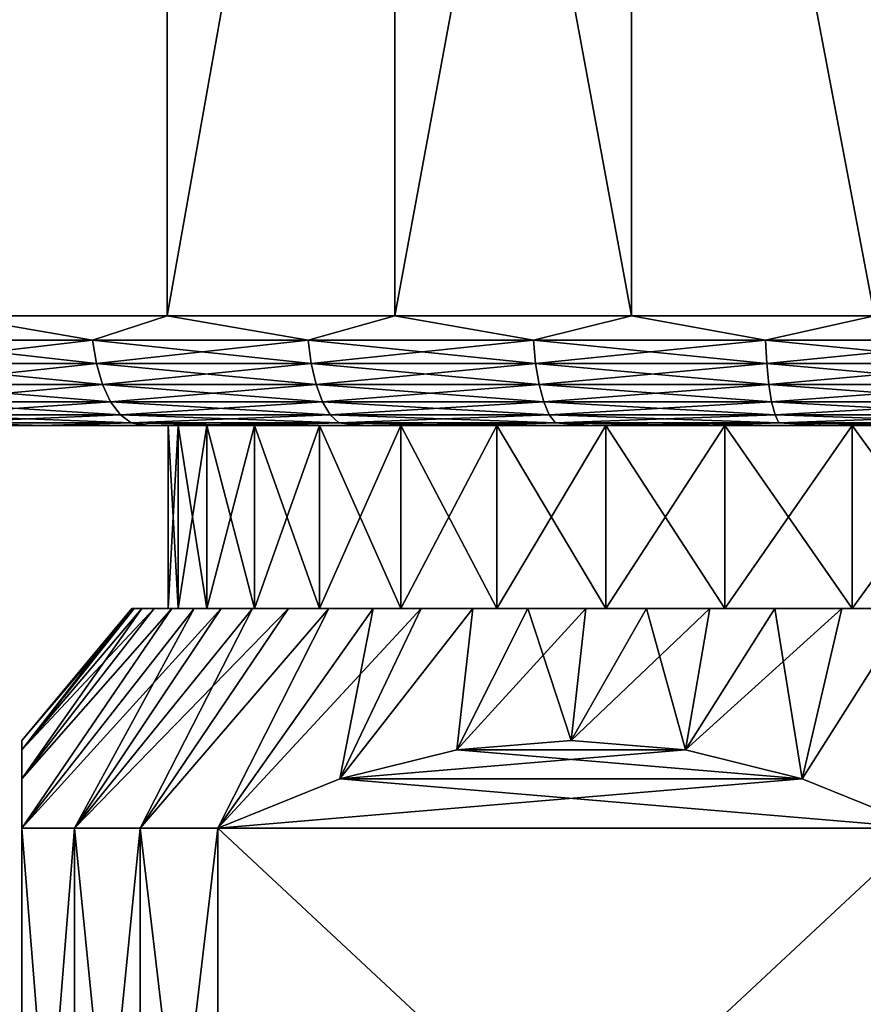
# Model space of a CAD drawing. Header units: metres. Extents: x -105 to 105, y -71 to 59.
# Tile 109 of 117: x 60 to 71, y 32 to 45. Entities that reach past the tile are written whole.
import ezdxf

# ---------------------------------------------------------------- set-up
doc = ezdxf.new("R2010")
doc.units = ezdxf.units.M
doc.layers.add('solid_WAMAS_150_SW0001', color=7, linetype='CONTINUOUS')

msp = doc.modelspace()

# ---------------------------------------------------------------- linework, layer by layer
at = {"layer": 'solid_WAMAS_150_SW0001'}
for points in [[(59.039047, 41.450001, -25.401731), (59.038868, 58.950001, -25.401617), (61.983227, 58.950001, -27.02894)], [(59.039032, 41.450001, 25.401724), (61.983238, 58.950001, 27.028944), (59.038883, 58.950001, 25.401627)], [(59.039032, 41.450001, 25.401724), (61.983482, 41.450001, 27.029064), (61.983238, 58.950001, 27.028944)], [(59.039047, 41.450001, -25.401731), (61.983227, 58.950001, -27.02894), (61.983498, 41.450001, -27.02907)], [(61.983498, 41.450001, -27.02907), (61.983227, 58.950001, -27.02894), (65.091522, 58.950001, -28.316463)], [(61.983482, 41.450001, 27.029064), (65.091522, 58.950001, 28.316463), (61.983238, 58.950001, 27.028944)], [(61.983482, 41.450001, 27.029064), (65.091621, 41.450001, 28.316498), (65.091522, 58.950001, 28.316463)], [(61.983498, 41.450001, -27.02907), (65.091522, 58.950001, -28.316463), (65.091637, 41.450001, -28.316504)], [(65.091637, 41.450001, -28.316504), (65.091522, 58.950001, -28.316463), (68.324646, 58.950001, -29.2479)], [(68.324364, 41.450001, 29.247835), (68.324631, 58.950001, 29.247896), (65.091522, 58.950001, 28.316463)], [(65.091621, 41.450001, 28.316498), (68.324364, 41.450001, 29.247835), (65.091522, 58.950001, 28.316463)], [(65.091637, 41.450001, -28.316504), (68.324646, 58.950001, -29.2479), (68.324379, 41.450001, -29.247839)], [(68.324364, 41.450001, 29.247835), (71.64106, 41.450001, 29.811365), (68.324631, 58.950001, 29.247896)], [(68.324379, 41.450001, -29.247839), (68.324646, 58.950001, -29.2479), (71.641075, 41.450001, -29.811367)], [(71.64106, 41.450001, 29.811365), (71.641266, 58.950001, 29.811388), (68.324631, 58.950001, 29.247896)], [(71.641075, 41.450001, -29.811367), (68.324646, 58.950001, -29.2479), (71.641281, 58.950001, -29.81139)], [(60.965363, 41.116219, -26.472134), (58.185493, 41.116219, -24.799541), (59.039047, 41.450001, -25.401731)], [(58.185493, 41.116219, 24.799541), (60.965363, 41.116219, 26.472134), (59.039032, 41.450001, 25.401724)], [(60.965363, 41.116219, 26.472134), (61.983482, 41.450001, 27.029064), (59.039032, 41.450001, 25.401724)], [(60.965363, 41.116219, -26.472134), (59.039047, 41.450001, -25.401731), (61.983498, 41.450001, -27.02907)], [(63.909775, 41.116219, -27.834364), (60.965363, 41.116219, -26.472134), (61.983498, 41.450001, -27.02907)], [(60.965363, 41.116219, 26.472134), (63.909775, 41.116219, 27.834364), (61.983482, 41.450001, 27.029064)], [(63.909775, 41.116219, 27.834364), (65.091621, 41.450001, 28.316498), (61.983482, 41.450001, 27.029064)], [(63.909775, 41.116219, -27.834364), (61.983498, 41.450001, -27.02907), (65.091637, 41.450001, -28.316504)], [(66.984215, 41.116219, -28.870262), (63.909775, 41.116219, -27.834364), (65.091637, 41.450001, -28.316504)], [(63.909775, 41.116219, 27.834364), (66.984215, 41.116219, 28.870262), (65.091621, 41.450001, 28.316498)], [(66.984215, 41.116219, 28.870262), (68.324364, 41.450001, 29.247835), (65.091621, 41.450001, 28.316498)], [(66.984215, 41.116219, -28.870262), (65.091637, 41.450001, -28.316504), (68.324379, 41.450001, -29.247839)], [(70.152626, 41.116219, -29.567682), (66.984215, 41.116219, -28.870262), (68.324379, 41.450001, -29.247839)], [(66.984215, 41.116219, 28.870262), (70.152626, 41.116219, 29.567682), (68.324364, 41.450001, 29.247835)], [(70.152626, 41.116219, 29.567682), (71.64106, 41.450001, 29.811365), (68.324364, 41.450001, 29.247835)], [(70.152626, 41.116219, -29.567682), (68.324379, 41.450001, -29.247839), (71.641075, 41.450001, -29.811367)], [(73.377869, 41.116219, -29.918449), (70.152626, 41.116219, -29.567682), (71.641075, 41.450001, -29.811367)], [(70.152626, 41.116219, 29.567682), (73.377869, 41.116219, 29.918449), (71.64106, 41.450001, 29.811365)], [(58.247833, 40.79887, -24.707598), (58.185493, 41.116219, -24.799541), (60.965363, 41.116219, -26.472134)], [(61.017395, 40.79887, 26.373989), (60.965363, 41.116219, 26.472134), (58.185493, 41.116219, 24.799541)], [(61.017395, 40.79887, 26.373989), (58.185493, 41.116219, 24.799541), (58.247833, 40.79887, 24.707598)], [(58.247833, 40.79887, -24.707598), (60.965363, 41.116219, -26.472134), (61.017395, 40.79887, -26.373989)], [(61.017395, 40.79887, -26.373989), (60.965363, 41.116219, -26.472134), (63.909775, 41.116219, -27.834364)], [(63.950893, 40.79887, 27.731169), (63.909775, 41.116219, 27.834364), (60.965363, 41.116219, 26.472134)], [(63.950893, 40.79887, 27.731169), (60.965363, 41.116219, 26.472134), (61.017395, 40.79887, 26.373989)], [(61.017395, 40.79887, -26.373989), (63.909775, 41.116219, -27.834364), (63.950893, 40.79887, -27.731169)], [(63.950893, 40.79887, -27.731169), (63.909775, 41.116219, -27.834364), (66.984215, 41.116219, -28.870262)], [(67.013931, 40.79887, 28.763227), (66.984215, 41.116219, 28.870262), (63.909775, 41.116219, 27.834364)], [(67.013931, 40.79887, 28.763227), (63.909775, 41.116219, 27.834364), (63.950893, 40.79887, 27.731169)], [(63.950893, 40.79887, -27.731169), (66.984215, 41.116219, -28.870262), (67.013931, 40.79887, -28.763227)], [(67.013931, 40.79887, -28.763227), (66.984215, 41.116219, -28.870262), (70.152626, 41.116219, -29.567682)], [(70.170593, 40.79887, 29.458061), (70.152626, 41.116219, 29.567682), (66.984215, 41.116219, 28.870262)], [(70.170593, 40.79887, 29.458061), (66.984215, 41.116219, 28.870262), (67.013931, 40.79887, 28.763227)], [(67.013931, 40.79887, -28.763227), (70.152626, 41.116219, -29.567682), (70.170593, 40.79887, -29.458061)], [(70.170593, 40.79887, -29.458061), (70.152626, 41.116219, -29.567682), (73.377869, 41.116219, -29.918449)], [(73.383881, 40.79887, 29.807528), (73.377869, 41.116219, 29.918449), (70.152626, 41.116219, 29.567682)], [(73.383881, 40.79887, 29.807528), (70.152626, 41.116219, 29.567682), (70.170593, 40.79887, 29.458061)], [(70.170593, 40.79887, -29.458061), (73.377869, 41.116219, -29.918449), (73.383881, 40.79887, -29.807528)], [(58.247833, 40.79887, -24.707598), (61.017395, 40.79887, -26.373989), (58.348274, 40.51424, -24.55946)], [(58.247833, 40.79887, 24.707598), (58.348274, 40.51424, 24.55946), (61.101231, 40.51424, 26.215858)], [(61.017395, 40.79887, 26.373989), (58.247833, 40.79887, 24.707598), (61.101231, 40.51424, 26.215858)], [(61.017395, 40.79887, -26.373989), (61.101231, 40.51424, -26.215858), (58.348274, 40.51424, -24.55946)], [(61.017395, 40.79887, -26.373989), (63.950893, 40.79887, -27.731169), (61.101231, 40.51424, -26.215858)], [(61.017395, 40.79887, 26.373989), (61.101231, 40.51424, 26.215858), (64.017143, 40.51424, 27.564901)], [(63.950893, 40.79887, 27.731169), (61.017395, 40.79887, 26.373989), (64.017143, 40.51424, 27.564901)], [(63.950893, 40.79887, -27.731169), (64.017143, 40.51424, -27.564901), (61.101231, 40.51424, -26.215858)], [(63.950893, 40.79887, -27.731169), (67.013931, 40.79887, -28.763227), (64.017143, 40.51424, -27.564901)], [(63.950893, 40.79887, 27.731169), (64.017143, 40.51424, 27.564901), (67.061813, 40.51424, 28.590771)], [(67.013931, 40.79887, 28.763227), (63.950893, 40.79887, 27.731169), (67.061813, 40.51424, 28.590771)], [(67.013931, 40.79887, -28.763227), (67.061813, 40.51424, -28.590771), (64.017143, 40.51424, -27.564901)], [(67.013931, 40.79887, -28.763227), (70.170593, 40.79887, -29.458061), (67.061813, 40.51424, -28.590771)], [(67.013931, 40.79887, 28.763227), (67.061813, 40.51424, 28.590771), (70.199554, 40.51424, 29.281439)], [(70.170593, 40.79887, 29.458061), (67.013931, 40.79887, 28.763227), (70.199554, 40.51424, 29.281439)], [(70.170593, 40.79887, -29.458061), (70.199554, 40.51424, -29.281439), (67.061813, 40.51424, -28.590771)], [(70.170593, 40.79887, -29.458061), (73.383881, 40.79887, -29.807528), (70.199554, 40.51424, -29.281439)], [(70.170593, 40.79887, 29.458061), (70.199554, 40.51424, 29.281439), (73.39357, 40.51424, 29.628811)], [(73.383881, 40.79887, 29.807528), (70.170593, 40.79887, 29.458061), (73.39357, 40.51424, 29.628811)], [(73.383881, 40.79887, -29.807528), (73.39357, 40.51424, -29.628811), (70.199554, 40.51424, -29.281439)], [(58.348274, 40.51424, -24.55946), (61.101231, 40.51424, -26.215858), (58.48177, 40.276623, -24.362566)], [(58.348274, 40.51424, 24.55946), (58.48177, 40.276623, 24.362566), (61.212658, 40.276623, 26.005686)], [(61.101231, 40.51424, 26.215858), (58.348274, 40.51424, 24.55946), (61.212658, 40.276623, 26.005686)], [(61.101231, 40.51424, -26.215858), (61.212658, 40.276623, -26.005686), (58.48177, 40.276623, -24.362566)], [(61.101231, 40.51424, -26.215858), (64.017143, 40.51424, -27.564901), (61.212658, 40.276623, -26.005686)], [(61.101231, 40.51424, 26.215858), (61.212658, 40.276623, 26.005686), (64.105186, 40.276623, 27.343914)], [(64.017143, 40.51424, 27.564901), (61.101231, 40.51424, 26.215858), (64.105186, 40.276623, 27.343914)], [(64.017143, 40.51424, -27.564901), (64.105186, 40.276623, -27.343914), (61.212658, 40.276623, -26.005686)], [(64.017143, 40.51424, -27.564901), (67.061813, 40.51424, -28.590771), (64.105186, 40.276623, -27.343914)], [(64.017143, 40.51424, 27.564901), (64.105186, 40.276623, 27.343914), (67.12545, 40.276623, 28.361559)], [(67.061813, 40.51424, 28.590771), (64.017143, 40.51424, 27.564901), (67.12545, 40.276623, 28.361559)], [(67.061813, 40.51424, -28.590771), (67.12545, 40.276623, -28.361559), (64.105186, 40.276623, -27.343914)], [(67.061813, 40.51424, -28.590771), (70.199554, 40.51424, -29.281439), (67.12545, 40.276623, -28.361559)], [(67.061813, 40.51424, 28.590771), (67.12545, 40.276623, 28.361559), (70.238037, 40.276623, 29.046692)], [(70.199554, 40.51424, 29.281439), (67.061813, 40.51424, 28.590771), (70.238037, 40.276623, 29.046692)], [(70.199554, 40.51424, -29.281439), (70.238037, 40.276623, -29.046692), (67.12545, 40.276623, -28.361559)], [(70.199554, 40.51424, -29.281439), (73.39357, 40.51424, -29.628811), (70.238037, 40.276623, -29.046692)], [(70.199554, 40.51424, 29.281439), (70.238037, 40.276623, 29.046692), (73.406448, 40.276623, 29.391277)], [(73.39357, 40.51424, 29.628811), (70.199554, 40.51424, 29.281439), (73.406448, 40.276623, 29.391277)], [(73.39357, 40.51424, -29.628811), (73.406448, 40.276623, -29.391277), (70.238037, 40.276623, -29.046692)], [(58.48177, 40.276623, -24.362566), (61.212658, 40.276623, -26.005686), (58.641613, 40.097961, -24.126814)], [(58.48177, 40.276623, 24.362566), (58.641613, 40.097961, 24.126814), (61.346077, 40.097961, 25.754034)], [(61.212658, 40.276623, 26.005686), (58.48177, 40.276623, 24.362566), (61.346077, 40.097961, 25.754034)], [(61.212658, 40.276623, -26.005686), (61.346077, 40.097961, -25.754034), (58.641613, 40.097961, -24.126814)], [(61.212658, 40.276623, -26.005686), (64.105186, 40.276623, -27.343914), (61.346077, 40.097961, -25.754034)], [(61.212658, 40.276623, 26.005686), (61.346077, 40.097961, 25.754034), (64.210617, 40.097961, 27.079311)], [(64.105186, 40.276623, 27.343914), (61.212658, 40.276623, 26.005686), (64.210617, 40.097961, 27.079311)], [(64.105186, 40.276623, -27.343914), (64.210617, 40.097961, -27.079311), (61.346077, 40.097961, -25.754034)], [(64.105186, 40.276623, -27.343914), (67.12545, 40.276623, -28.361559), (64.210617, 40.097961, -27.079311)], [(64.105186, 40.276623, 27.343914), (64.210617, 40.097961, 27.079311), (67.201653, 40.097961, 28.087109)], [(67.12545, 40.276623, 28.361559), (64.105186, 40.276623, 27.343914), (67.201653, 40.097961, 28.087109)], [(67.12545, 40.276623, -28.361559), (67.201653, 40.097961, -28.087109), (64.210617, 40.097961, -27.079311)], [(67.12545, 40.276623, -28.361559), (70.238037, 40.276623, -29.046692), (67.201653, 40.097961, -28.087109)], [(67.12545, 40.276623, 28.361559), (67.201653, 40.097961, 28.087109), (70.284119, 40.097961, 28.76561)], [(70.238037, 40.276623, 29.046692), (67.12545, 40.276623, 28.361559), (70.284119, 40.097961, 28.76561)], [(70.238037, 40.276623, -29.046692), (70.284119, 40.097961, -28.76561), (67.201653, 40.097961, -28.087109)], [(70.238037, 40.276623, -29.046692), (73.406448, 40.276623, -29.391277), (70.284119, 40.097961, -28.76561)], [(70.238037, 40.276623, 29.046692), (70.284119, 40.097961, 28.76561), (73.421875, 40.097961, 29.106861)], [(73.406448, 40.276623, 29.391277), (70.238037, 40.276623, 29.046692), (73.421875, 40.097961, 29.106861)], [(73.406448, 40.276623, -29.391277), (73.421875, 40.097961, -29.106861), (70.284119, 40.097961, -28.76561)], [(58.641613, 40.097961, -24.126814), (61.346077, 40.097961, -25.754034), (58.819775, 39.987236, -23.864046)], [(58.641613, 40.097961, 24.126814), (58.819775, 39.987236, 23.864046), (61.494781, 39.987236, 25.473543)], [(61.346077, 40.097961, 25.754034), (58.641613, 40.097961, 24.126814), (61.494781, 39.987236, 25.473543)], [(61.346077, 40.097961, -25.754034), (61.494781, 39.987236, -25.473543), (58.819775, 39.987236, -23.864046)], [(61.346077, 40.097961, -25.754034), (64.210617, 40.097961, -27.079311), (61.494781, 39.987236, -25.473543)], [(61.346077, 40.097961, 25.754034), (61.494781, 39.987236, 25.473543), (64.328125, 39.987236, 26.784388)], [(64.210617, 40.097961, 27.079311), (61.346077, 40.097961, 25.754034), (64.328125, 39.987236, 26.784388)], [(64.210617, 40.097961, -27.079311), (64.328125, 39.987236, -26.784388), (61.494781, 39.987236, -25.473543)], [(64.210617, 40.097961, -27.079311), (67.201653, 40.097961, -28.087109), (64.328125, 39.987236, -26.784388)], [(64.210617, 40.097961, 27.079311), (64.328125, 39.987236, 26.784388), (67.286583, 39.987236, 27.781208)], [(67.201653, 40.097961, 28.087109), (64.210617, 40.097961, 27.079311), (67.286583, 39.987236, 27.781208)], [(67.201653, 40.097961, -28.087109), (67.286583, 39.987236, -27.781208), (64.328125, 39.987236, -26.784388)], [(67.201653, 40.097961, -28.087109), (70.284119, 40.097961, -28.76561), (67.286583, 39.987236, -27.781208)], [(67.201653, 40.097961, 28.087109), (67.286583, 39.987236, 27.781208), (70.33548, 39.987236, 28.45232)], [(70.284119, 40.097961, 28.76561), (67.201653, 40.097961, 28.087109), (70.33548, 39.987236, 28.45232)], [(70.284119, 40.097961, -28.76561), (70.33548, 39.987236, -28.45232), (67.286583, 39.987236, -27.781208)], [(70.284119, 40.097961, -28.76561), (73.421875, 40.097961, -29.106861), (70.33548, 39.987236, -28.45232)], [(70.284119, 40.097961, 28.76561), (70.33548, 39.987236, 28.45232), (73.439056, 39.987236, 28.789856)], [(73.421875, 40.097961, 29.106861), (70.284119, 40.097961, 28.76561), (73.439056, 39.987236, 28.789856)], [(73.421875, 40.097961, -29.106861), (73.439056, 39.987236, -28.789856), (70.33548, 39.987236, -28.45232)], [(58.819775, 39.987236, 23.864046), (58.891911, 39.950001, 23.511263), (60.259216, 39.950001, 24.391787)], [(61.494781, 39.987236, 25.473543), (58.819775, 39.987236, 23.864046), (60.259216, 39.950001, 24.391787)], [(58.819775, 39.987236, -23.864046), (60.328587, 39.950001, -24.433575), (58.958794, 39.950001, -23.556944)], [(58.819775, 39.987236, -23.864046), (61.494781, 39.987236, -25.473543), (60.328587, 39.950001, -24.433575)], [(61.494781, 39.987236, 25.473543), (60.259216, 39.950001, 24.391787), (61.674522, 39.950001, 25.192888)], [(61.494781, 39.987236, -25.473543), (61.746178, 39.950001, -25.230661), (60.328587, 39.950001, -24.433575)], [(61.494781, 39.987236, 25.473543), (61.674522, 39.950001, 25.192888), (63.133266, 39.950001, 25.911978)], [(64.328125, 39.987236, 26.784388), (61.494781, 39.987236, 25.473543), (63.133266, 39.950001, 25.911978)], [(61.494781, 39.987236, -25.473543), (64.328125, 39.987236, -26.784388), (61.746178, 39.950001, -25.230661)], [(64.328125, 39.987236, -26.784388), (63.206947, 39.950001, -25.945595), (61.746178, 39.950001, -25.230661)], [(64.328125, 39.987236, 26.784388), (63.133266, 39.950001, 25.911978), (64.630592, 39.950001, 26.546663)], [(64.328125, 39.987236, -26.784388), (64.70607, 39.950001, -26.576021), (63.206947, 39.950001, -25.945595)], [(64.328125, 39.987236, 26.784388), (64.630592, 39.950001, 26.546663), (66.161713, 39.950001, 27.094919)], [(67.286583, 39.987236, 27.781208), (64.328125, 39.987236, 26.784388), (66.161713, 39.950001, 27.094919)], [(64.328125, 39.987236, -26.784388), (67.286583, 39.987236, -27.781208), (64.70607, 39.950001, -26.576021)], [(67.286583, 39.987236, -27.781208), (66.238762, 39.950001, -27.119932), (64.70607, 39.950001, -26.576021)], [(67.286583, 39.987236, 27.781208), (66.161713, 39.950001, 27.094919), (67.721634, 39.950001, 27.554951)], [(67.286583, 39.987236, -27.781208), (67.799965, 39.950001, -27.575521), (66.238762, 39.950001, -27.119932)], [(67.286583, 39.987236, 27.781208), (67.721634, 39.950001, 27.554951), (69.305199, 39.950001, 27.925243)], [(70.33548, 39.987236, 28.45232), (67.286583, 39.987236, 27.781208), (69.305199, 39.950001, 27.925243)], [(67.286583, 39.987236, -27.781208), (70.33548, 39.987236, -28.45232), (67.799965, 39.950001, -27.575521)], [(70.33548, 39.987236, -28.45232), (69.384583, 39.950001, -27.941315), (67.799965, 39.950001, -27.575521)], [(70.33548, 39.987236, 28.45232), (69.305199, 39.950001, 27.925243), (70.907364, 39.950001, 28.204617)], [(70.33548, 39.987236, -28.45232), (70.987541, 39.950001, -28.216133), (69.384583, 39.950001, -27.941315)], [(70.33548, 39.987236, 28.45232), (70.907364, 39.950001, 28.204617), (72.522835, 39.950001, 28.392139)], [(73.439056, 39.987236, 28.789856), (70.33548, 39.987236, 28.45232), (72.522835, 39.950001, 28.392139)], [(70.33548, 39.987236, -28.45232), (73.439056, 39.987236, -28.789856), (70.987541, 39.950001, -28.216133)], [(73.439056, 39.987236, -28.789856), (72.603523, 39.950001, -28.399065), (70.987541, 39.950001, -28.216133)], [(62.132324, 39.950001, 1.850103), (46.546261, 39.950001, 1.623175), (46.500053, 39.950001)], [(62, 39.950001), (46.500053, 39.950001), (46.522594, 39.950001, -1.134178)], [(62, 39.950001), (62.132324, 39.950001, 1.850103), (46.500053, 39.950001)], [(62.132324, 39.950001, -1.850103), (46.522594, 39.950001, -1.134178), (46.629681, 39.950001, -2.716182)], [(62.132324, 39.950001, -1.850103), (62, 39.950001), (46.522594, 39.950001, -1.134178)], [(62.132324, 39.950001, 1.850103), (46.685162, 39.950001, 3.243448), (46.546261, 39.950001, 1.623175)], [(62.526588, 39.950001, -3.662511), (46.629681, 39.950001, -2.716182), (46.943424, 39.950001, -5.008792)], [(62.526588, 39.950001, -3.662511), (62.132324, 39.950001, -1.850103), (46.629681, 39.950001, -2.716182)], [(62.526588, 39.950001, 3.662511), (46.916275, 39.950001, 4.853278), (46.685162, 39.950001, 3.243448)], [(62.132324, 39.950001, 1.850103), (62.526588, 39.950001, 3.662511), (46.685162, 39.950001, 3.243448)], [(63.174789, 39.950001, 5.400408), (47.238831, 39.950001, 6.447277), (46.916275, 39.950001, 4.853278)], [(62.526588, 39.950001, 3.662511), (63.174789, 39.950001, 5.400408), (46.916275, 39.950001, 4.853278)], [(63.174789, 39.950001, -5.400408), (46.943424, 39.950001, -5.008792), (47.674671, 39.950001, -8.097919)], [(63.174789, 39.950001, -5.400408), (62.526588, 39.950001, -3.662511), (46.943424, 39.950001, -5.008792)], [(64.063698, 39.950001, 7.028319), (47.651779, 39.950001, 8.020268), (47.238831, 39.950001, 6.447277)], [(63.174789, 39.950001, 5.400408), (64.063698, 39.950001, 7.028319), (47.238831, 39.950001, 6.447277)], [(65.175255, 39.950001, 8.513191), (48.153797, 39.950001, 9.567203), (47.651779, 39.950001, 8.020268)], [(64.063698, 39.950001, 7.028319), (65.175255, 39.950001, 8.513191), (47.651779, 39.950001, 8.020268)], [(65.175255, 39.950001, -8.513191), (47.674671, 39.950001, -8.097919), (48.181095, 39.950001, -9.643456)], [(64.063698, 39.950001, -7.028319), (63.174789, 39.950001, -5.400408), (47.674671, 39.950001, -8.097919)], [(65.175255, 39.950001, -8.513191), (64.063698, 39.950001, -7.028319), (47.674671, 39.950001, -8.097919)], [(67.971664, 39.950001, 10.93629), (48.743217, 39.950001, 11.082927), (48.153797, 39.950001, 9.567203)], [(66.486816, 39.950001, 9.824749), (67.971664, 39.950001, 10.93629), (48.153797, 39.950001, 9.567203)], [(65.175255, 39.950001, 8.513191), (66.486816, 39.950001, 9.824749), (48.153797, 39.950001, 9.567203)], [(66.486816, 39.950001, -9.824749), (48.181095, 39.950001, -9.643456), (48.774815, 39.950001, -11.157493)], [(66.486816, 39.950001, -9.824749), (65.175255, 39.950001, -8.513191), (48.181095, 39.950001, -9.643456)], [(71.337463, 39.950001, 12.473404), (49.418137, 39.950001, 12.562572), (48.743217, 39.950001, 11.082927)], [(69.599617, 39.950001, 11.825222), (71.337463, 39.950001, 12.473404), (48.743217, 39.950001, 11.082927)], [(67.971664, 39.950001, 10.93629), (69.599617, 39.950001, 11.825222), (48.743217, 39.950001, 11.082927)], [(69.599617, 39.950001, -11.825222), (48.774815, 39.950001, -11.157493), (49.453945, 39.950001, -12.635231)], [(67.971664, 39.950001, -10.93629), (66.486816, 39.950001, -9.824749), (48.774815, 39.950001, -11.157493)], [(69.599617, 39.950001, -11.825222), (67.971664, 39.950001, -10.93629), (48.774815, 39.950001, -11.157493)], [(75, 39.950001, 13), (50.17638, 39.950001, 14.00135), (49.418137, 39.950001, 12.562572)], [(73.149918, 39.950001, 12.867679), (75, 39.950001, 13), (49.418137, 39.950001, 12.562572)], [(71.337463, 39.950001, 12.473404), (73.149918, 39.950001, 12.867679), (49.418137, 39.950001, 12.562572)], [(73.149918, 39.950001, -12.867679), (49.453945, 39.950001, -12.635231), (50.216267, 39.950001, -14.071835)], [(71.337463, 39.950001, -12.473404), (69.599617, 39.950001, -11.825222), (49.453945, 39.950001, -12.635231)], [(73.149918, 39.950001, -12.867679), (71.337463, 39.950001, -12.473404), (49.453945, 39.950001, -12.635231)], [(99.78373, 39.950001, 14.071835), (51.015423, 39.950001, 15.394481), (50.17638, 39.950001, 14.00135)], [(75, 39.950001, 13), (99.78373, 39.950001, 14.071835), (50.17638, 39.950001, 14.00135)], [(50.216267, 39.950001, -14.071835), (98.984573, 39.950001, -15.394481), (99.823624, 39.950001, -14.00135)], [(75, 39.950001, -13), (50.216267, 39.950001, -14.071835), (99.823624, 39.950001, -14.00135)], [(50.216267, 39.950001, -14.071835), (51.059265, 39.950001, -15.462574), (98.984573, 39.950001, -15.394481)], [(75, 39.950001, -13), (73.149918, 39.950001, -12.867679), (50.216267, 39.950001, -14.071835)], [(98.940735, 39.950001, 15.462574), (51.932587, 39.950001, 16.737516), (51.015423, 39.950001, 15.394481)], [(99.78373, 39.950001, 14.071835), (98.940735, 39.950001, 15.462574), (51.015423, 39.950001, 15.394481)], [(51.059265, 39.950001, -15.462574), (98.067413, 39.950001, -16.737516), (98.984573, 39.950001, -15.394481)], [(51.059265, 39.950001, -15.462574), (51.980255, 39.950001, -16.803015), (98.067413, 39.950001, -16.737516)], [(98.019745, 39.950001, 16.803015), (52.924873, 39.950001, 18.026056), (51.932587, 39.950001, 16.737516)], [(98.940735, 39.950001, 15.462574), (98.019745, 39.950001, 16.803015), (51.932587, 39.950001, 16.737516)], [(51.980255, 39.950001, -16.803015), (97.075127, 39.950001, -18.026056), (98.067413, 39.950001, -16.737516)], [(51.980255, 39.950001, -16.803015), (52.976185, 39.950001, -18.088711), (97.075127, 39.950001, -18.026056)], [(97.023819, 39.950001, 18.088711), (53.989006, 39.950001, 19.255859), (52.924873, 39.950001, 18.026056)], [(98.019745, 39.950001, 16.803015), (97.023819, 39.950001, 18.088711), (52.924873, 39.950001, 18.026056)], [(52.976185, 39.950001, -18.088711), (96.010994, 39.950001, -19.255859), (97.075127, 39.950001, -18.026056)], [(52.976185, 39.950001, -18.088711), (54.043812, 39.950001, -19.315491), (96.010994, 39.950001, -19.255859)], [(95.956184, 39.950001, 19.315491), (55.121601, 39.950001, 20.423008), (53.989006, 39.950001, 19.255859)], [(97.023819, 39.950001, 18.088711), (95.956184, 39.950001, 19.315491), (53.989006, 39.950001, 19.255859)], [(54.043812, 39.950001, -19.315491), (94.878403, 39.950001, -20.423008), (96.010994, 39.950001, -19.255859)], [(54.043812, 39.950001, -19.315491), (55.179726, 39.950001, -20.47942), (94.878403, 39.950001, -20.423008)], [(94.820274, 39.950001, 20.47942), (56.318901, 39.950001, 21.523626), (55.121601, 39.950001, 20.423008)], [(95.956184, 39.950001, 19.315491), (94.820274, 39.950001, 20.47942), (55.121601, 39.950001, 20.423008)], [(55.179726, 39.950001, -20.47942), (93.681099, 39.950001, -21.523626), (94.878403, 39.950001, -20.423008)], [(55.179726, 39.950001, -20.47942), (56.380135, 39.950001, -21.576622), (93.681099, 39.950001, -21.523626)], [(93.619865, 39.950001, 21.576622), (57.577015, 39.950001, 22.554148), (56.318901, 39.950001, 21.523626)], [(94.820274, 39.950001, 20.47942), (93.619865, 39.950001, 21.576622), (56.318901, 39.950001, 21.523626)], [(56.380135, 39.950001, -21.576622), (92.422989, 39.950001, -22.554148), (93.681099, 39.950001, -21.523626)], [(56.380135, 39.950001, -21.576622), (57.641182, 39.950001, -22.603571), (92.422989, 39.950001, -22.554148)], [(92.358818, 39.950001, 22.603571), (58.891911, 39.950001, 23.511263), (57.577015, 39.950001, 22.554148)], [(93.619865, 39.950001, 21.576622), (92.358818, 39.950001, 22.603571), (57.577015, 39.950001, 22.554148)], [(57.641182, 39.950001, -22.603571), (91.108086, 39.950001, -23.511263), (92.422989, 39.950001, -22.554148)], [(57.641182, 39.950001, -22.603571), (58.958794, 39.950001, -23.556944), (91.108086, 39.950001, -23.511263)], [(91.041206, 39.950001, 23.556944), (60.259216, 39.950001, 24.391787), (58.891911, 39.950001, 23.511263)], [(92.358818, 39.950001, 22.603571), (91.041206, 39.950001, 23.556944), (58.891911, 39.950001, 23.511263)], [(58.958794, 39.950001, -23.556944), (89.740784, 39.950001, -24.391787), (91.108086, 39.950001, -23.511263)], [(58.958794, 39.950001, -23.556944), (60.328587, 39.950001, -24.433575), (89.740784, 39.950001, -24.391787)], [(89.671417, 39.950001, 24.433575), (61.674522, 39.950001, 25.192888), (60.259216, 39.950001, 24.391787)], [(91.041206, 39.950001, 23.556944), (89.671417, 39.950001, 24.433575), (60.259216, 39.950001, 24.391787)], [(60.328587, 39.950001, -24.433575), (88.325478, 39.950001, -25.192888), (89.740784, 39.950001, -24.391787)], [(60.328587, 39.950001, -24.433575), (61.746178, 39.950001, -25.230661), (88.325478, 39.950001, -25.192888)], [(88.253822, 39.950001, 25.230661), (63.133266, 39.950001, 25.911978), (61.674522, 39.950001, 25.192888)], [(89.671417, 39.950001, 24.433575), (88.253822, 39.950001, 25.230661), (61.674522, 39.950001, 25.192888)], [(61.746178, 39.950001, -25.230661), (86.866737, 39.950001, -25.911978), (88.325478, 39.950001, -25.192888)], [(61.746178, 39.950001, -25.230661), (63.206947, 39.950001, -25.945595), (86.866737, 39.950001, -25.911978)], [(62.132324, 37.450001, 1.850103), (62.132324, 39.950001, 1.850103), (62, 39.950001)], [(62, 37.450001), (62, 39.950001), (62.132324, 39.950001, -1.850103)], [(62.132324, 37.450001, 1.850103), (62, 39.950001), (62, 37.450001)], [(62, 37.450001), (62.132324, 39.950001, -1.850103), (62.132324, 37.450001, -1.850103)], [(62.526588, 37.450001, 3.662511), (62.526588, 39.950001, 3.662511), (62.132324, 39.950001, 1.850103)], [(62.526588, 37.450001, 3.662511), (62.132324, 39.950001, 1.850103), (62.132324, 37.450001, 1.850103)], [(62.132324, 37.450001, -1.850103), (62.132324, 39.950001, -1.850103), (62.526588, 39.950001, -3.662511)], [(62.132324, 37.450001, -1.850103), (62.526588, 39.950001, -3.662511), (62.526588, 37.450001, -3.662511)], [(63.174789, 37.450001, 5.400408), (63.174789, 39.950001, 5.400408), (62.526588, 39.950001, 3.662511)], [(63.174789, 37.450001, 5.400408), (62.526588, 39.950001, 3.662511), (62.526588, 37.450001, 3.662511)], [(62.526588, 37.450001, -3.662511), (62.526588, 39.950001, -3.662511), (63.174789, 39.950001, -5.400408)], [(62.526588, 37.450001, -3.662511), (63.174789, 39.950001, -5.400408), (63.174789, 37.450001, -5.400408)], [(86.793053, 39.950001, 25.945595), (64.630592, 39.950001, 26.546663), (63.133266, 39.950001, 25.911978)], [(88.253822, 39.950001, 25.230661), (86.793053, 39.950001, 25.945595), (63.133266, 39.950001, 25.911978)], [(64.063698, 37.450001, 7.028319), (64.063698, 39.950001, 7.028319), (63.174789, 39.950001, 5.400408)], [(64.063698, 37.450001, 7.028319), (63.174789, 39.950001, 5.400408), (63.174789, 37.450001, 5.400408)], [(63.174789, 37.450001, -5.400408), (63.174789, 39.950001, -5.400408), (64.063698, 39.950001, -7.028319)], [(63.174789, 37.450001, -5.400408), (64.063698, 39.950001, -7.028319), (64.063698, 37.450001, -7.028319)], [(63.206947, 39.950001, -25.945595), (85.369408, 39.950001, -26.546663), (86.866737, 39.950001, -25.911978)], [(63.206947, 39.950001, -25.945595), (64.70607, 39.950001, -26.576021), (85.369408, 39.950001, -26.546663)], [(65.175255, 37.450001, 8.513191), (65.175255, 39.950001, 8.513191), (64.063698, 39.950001, 7.028319)], [(65.175255, 37.450001, 8.513191), (64.063698, 39.950001, 7.028319), (64.063698, 37.450001, 7.028319)], [(64.063698, 37.450001, -7.028319), (64.063698, 39.950001, -7.028319), (65.175255, 39.950001, -8.513191)], [(64.063698, 37.450001, -7.028319), (65.175255, 39.950001, -8.513191), (65.175255, 37.450001, -8.513191)], [(85.29393, 39.950001, 26.576021), (66.161713, 39.950001, 27.094919), (64.630592, 39.950001, 26.546663)], [(86.793053, 39.950001, 25.945595), (85.29393, 39.950001, 26.576021), (64.630592, 39.950001, 26.546663)], [(64.70607, 39.950001, -26.576021), (83.838287, 39.950001, -27.094919), (85.369408, 39.950001, -26.546663)], [(64.70607, 39.950001, -26.576021), (66.238762, 39.950001, -27.119932), (83.838287, 39.950001, -27.094919)], [(66.486816, 37.450001, 9.824749), (66.486816, 39.950001, 9.824749), (65.175255, 39.950001, 8.513191)], [(66.486816, 37.450001, 9.824749), (65.175255, 39.950001, 8.513191), (65.175255, 37.450001, 8.513191)], [(65.175255, 37.450001, -8.513191), (65.175255, 39.950001, -8.513191), (66.486816, 39.950001, -9.824749)], [(65.175255, 37.450001, -8.513191), (66.486816, 39.950001, -9.824749), (66.486816, 37.450001, -9.824749)], [(83.761238, 39.950001, 27.119932), (67.721634, 39.950001, 27.554951), (66.161713, 39.950001, 27.094919)], [(85.29393, 39.950001, 26.576021), (83.761238, 39.950001, 27.119932), (66.161713, 39.950001, 27.094919)], [(66.238762, 39.950001, -27.119932), (82.278366, 39.950001, -27.554951), (83.838287, 39.950001, -27.094919)], [(66.238762, 39.950001, -27.119932), (67.799965, 39.950001, -27.575521), (82.278366, 39.950001, -27.554951)], [(67.971664, 37.450001, 10.93629), (67.971664, 39.950001, 10.93629), (66.486816, 39.950001, 9.824749)], [(67.971664, 37.450001, 10.93629), (66.486816, 39.950001, 9.824749), (66.486816, 37.450001, 9.824749)], [(66.486816, 37.450001, -9.824749), (66.486816, 39.950001, -9.824749), (67.971664, 39.950001, -10.93629)], [(66.486816, 37.450001, -9.824749), (67.971664, 39.950001, -10.93629), (67.971664, 37.450001, -10.93629)], [(82.200035, 39.950001, 27.575521), (69.305199, 39.950001, 27.925243), (67.721634, 39.950001, 27.554951)], [(83.761238, 39.950001, 27.119932), (82.200035, 39.950001, 27.575521), (67.721634, 39.950001, 27.554951)], [(67.799965, 39.950001, -27.575521), (80.694801, 39.950001, -27.925243), (82.278366, 39.950001, -27.554951)], [(67.799965, 39.950001, -27.575521), (69.384583, 39.950001, -27.941315), (80.694801, 39.950001, -27.925243)], [(69.599617, 37.450001, 11.825222), (69.599617, 39.950001, 11.825222), (67.971664, 39.950001, 10.93629)], [(69.599617, 37.450001, 11.825222), (67.971664, 39.950001, 10.93629), (67.971664, 37.450001, 10.93629)], [(67.971664, 37.450001, -10.93629), (67.971664, 39.950001, -10.93629), (69.599617, 39.950001, -11.825222)], [(67.971664, 37.450001, -10.93629), (69.599617, 39.950001, -11.825222), (69.599617, 37.450001, -11.825222)], [(80.615417, 39.950001, 27.941315), (70.907364, 39.950001, 28.204617), (69.305199, 39.950001, 27.925243)], [(82.200035, 39.950001, 27.575521), (80.615417, 39.950001, 27.941315), (69.305199, 39.950001, 27.925243)], [(69.384583, 39.950001, -27.941315), (79.092636, 39.950001, -28.204617), (80.694801, 39.950001, -27.925243)], [(69.384583, 39.950001, -27.941315), (70.987541, 39.950001, -28.216133), (79.092636, 39.950001, -28.204617)], [(71.337463, 37.450001, 12.473404), (71.337463, 39.950001, 12.473404), (69.599617, 39.950001, 11.825222)], [(71.337463, 37.450001, 12.473404), (69.599617, 39.950001, 11.825222), (69.599617, 37.450001, 11.825222)], [(69.599617, 37.450001, -11.825222), (69.599617, 39.950001, -11.825222), (71.337463, 39.950001, -12.473404)], [(69.599617, 37.450001, -11.825222), (71.337463, 39.950001, -12.473404), (71.337463, 37.450001, -12.473404)], [(79.012459, 39.950001, 28.216133), (72.522835, 39.950001, 28.392139), (70.907364, 39.950001, 28.204617)], [(80.615417, 39.950001, 27.941315), (79.012459, 39.950001, 28.216133), (70.907364, 39.950001, 28.204617)], [(70.987541, 39.950001, -28.216133), (77.477165, 39.950001, -28.392139), (79.092636, 39.950001, -28.204617)], [(70.987541, 39.950001, -28.216133), (72.603523, 39.950001, -28.399065), (77.477165, 39.950001, -28.392139)], [(73.149918, 37.450001, 12.867679), (73.149918, 39.950001, 12.867679), (71.337463, 39.950001, 12.473404)], [(73.149918, 37.450001, 12.867679), (71.337463, 39.950001, 12.473404), (71.337463, 37.450001, 12.473404)], [(71.337463, 37.450001, -12.473404), (71.337463, 39.950001, -12.473404), (73.149918, 39.950001, -12.867679)], [(71.337463, 37.450001, -12.473404), (73.149918, 39.950001, -12.867679), (73.149918, 37.450001, -12.867679)], [(60, 34.450001, 5.567764), (62.351173, 37.450001, 4.717754), (62.046848, 37.450001, 3.803396)], [(60, 34.450001, 5.567764), (60.71711, 34.450001, 7.211034), (62.351173, 37.450001, 4.717754)], [(60, 35.125332, 3.648008), (62.046848, 37.450001, 3.803396), (61.808529, 37.450001, 2.869694)], [(60, 35.125332, 3.648008), (60, 34.450001, 5.567764), (62.046848, 37.450001, 3.803396)], [(60, 35.125332, 3.648008), (61.808529, 37.450001, 2.869694), (61.637402, 37.450001, 1.921185)], [(60, 35.519844, 1.807117), (61.637402, 37.450001, 1.921185), (61.534405, 37.450001, 0.963145)], [(60, 35.519844, 1.807117), (60, 35.125332, 3.648008), (61.637402, 37.450001, 1.921185)], [(60, 35.519844, 1.807117), (61.534405, 37.450001, 0.963145), (61.5, 37.450001)], [(60, 35.650002), (61.5, 37.450001), (61.534405, 37.450001, -0.963145)], [(60, 35.650002), (60, 35.519844, 1.807117), (61.5, 37.450001)], [(60, 35.519844, -1.807118), (61.534405, 37.450001, -0.963145), (61.637402, 37.450001, -1.921185)], [(60, 35.519844, -1.807118), (60, 35.650002), (61.534405, 37.450001, -0.963145)], [(60, 35.519844, -1.807118), (61.637402, 37.450001, -1.921185), (61.808529, 37.450001, -2.869694)], [(60, 35.125328, -3.648009), (61.808529, 37.450001, -2.869694), (62.046848, 37.450001, -3.803396)], [(60, 35.125328, -3.648009), (60, 35.519844, -1.807118), (61.808529, 37.450001, -2.869694)], [(60, 34.450001, -5.567764), (62.046848, 37.450001, -3.803396), (62.351173, 37.450001, -4.717754)], [(60, 35.125328, -3.648009), (62.046848, 37.450001, -3.803396), (60, 34.450001, -5.567764)], [(60, 34.450001, -5.567764), (62.351173, 37.450001, -4.717754), (62.719982, 37.450001, -5.608135)], [(60, 34.450001, -5.567764), (62.719982, 37.450001, -5.608135), (60.71711, 34.450001, -7.211034)], [(60.71711, 34.450001, 7.211034), (63.151306, 37.450001, 6.469809), (62.719982, 37.450001, 5.608135)], [(60.71711, 34.450001, 7.211034), (61.613617, 34.450001, 8.763829), (63.151306, 37.450001, 6.469809)], [(60.71711, 34.450001, 7.211034), (62.719982, 37.450001, 5.608135), (62.351173, 37.450001, 4.717754)], [(60.71711, 34.450001, -7.211034), (62.719982, 37.450001, -5.608135), (63.151306, 37.450001, -6.469809)], [(60.71711, 34.450001, -7.211034), (63.151306, 37.450001, -6.469809), (63.643089, 37.450001, -7.298667)], [(60.71711, 34.450001, -7.211034), (63.643089, 37.450001, -7.298667), (61.613617, 34.450001, -8.763829)], [(62, 37.450001), (61.5, 37.450001), (61.534405, 37.450001, 0.963145)], [(62.132324, 37.450001, -1.850103), (61.534405, 37.450001, -0.963145), (61.5, 37.450001)], [(62, 37.450001), (62.132324, 37.450001, -1.850103), (61.5, 37.450001)], [(62.132324, 37.450001, 1.850103), (61.534405, 37.450001, 0.963145), (61.637402, 37.450001, 1.921185)], [(62.132324, 37.450001, 1.850103), (62, 37.450001), (61.534405, 37.450001, 0.963145)], [(62.132324, 37.450001, -1.850103), (61.637402, 37.450001, -1.921185), (61.534405, 37.450001, -0.963145)], [(61.613617, 34.450001, 8.763829), (64.192688, 37.450001, 8.090239), (63.643089, 37.450001, 7.298667)], [(61.613617, 34.450001, 8.763829), (62.678173, 34.450001, 10.206499), (64.192688, 37.450001, 8.090239)], [(61.613617, 34.450001, 8.763829), (63.643089, 37.450001, 7.298667), (63.151306, 37.450001, 6.469809)], [(61.613617, 34.450001, -8.763829), (63.643089, 37.450001, -7.298667), (64.192688, 37.450001, -8.090239)], [(61.613617, 34.450001, -8.763829), (64.192688, 37.450001, -8.090239), (62.678173, 34.450001, -10.206499)], [(62.132324, 37.450001, 1.850103), (61.637402, 37.450001, 1.921185), (61.808529, 37.450001, 2.869694)], [(62.526588, 37.450001, -3.662511), (61.808529, 37.450001, -2.869694), (61.637402, 37.450001, -1.921185)], [(62.132324, 37.450001, -1.850103), (62.526588, 37.450001, -3.662511), (61.637402, 37.450001, -1.921185)], [(62.526588, 37.450001, 3.662511), (61.808529, 37.450001, 2.869694), (62.046848, 37.450001, 3.803396)], [(62.526588, 37.450001, 3.662511), (62.132324, 37.450001, 1.850103), (61.808529, 37.450001, 2.869694)], [(62.526588, 37.450001, -3.662511), (62.046848, 37.450001, -3.803396), (61.808529, 37.450001, -2.869694)], [(62.526588, 37.450001, 3.662511), (62.046848, 37.450001, 3.803396), (62.351173, 37.450001, 4.717754)], [(63.174789, 37.450001, -5.400408), (62.351173, 37.450001, -4.717754), (62.046848, 37.450001, -3.803396)], [(62.526588, 37.450001, -3.662511), (63.174789, 37.450001, -5.400408), (62.046848, 37.450001, -3.803396)], [(63.174789, 37.450001, 5.400408), (62.351173, 37.450001, 4.717754), (62.719982, 37.450001, 5.608135)], [(63.174789, 37.450001, 5.400408), (62.526588, 37.450001, 3.662511), (62.351173, 37.450001, 4.717754)], [(63.174789, 37.450001, -5.400408), (62.719982, 37.450001, -5.608135), (62.351173, 37.450001, -4.717754)], [(62.678173, 34.450001, 10.206499), (64.797325, 37.450001, 8.84056), (64.192688, 37.450001, 8.090239)], [(62.678173, 34.450001, 10.206499), (64.34407, 35.126423, 11.168303), (64.797325, 37.450001, 8.84056)], [(62.678173, 34.450001, -10.206499), (64.192688, 37.450001, -8.090239), (64.797325, 37.450001, -8.84056)], [(62.678173, 34.450001, -10.206499), (64.797325, 37.450001, -8.84056), (65.454124, 37.450001, -9.546005)], [(64.34407, 35.126423, -11.168303), (62.678173, 34.450001, -10.206499), (65.454124, 37.450001, -9.546005)], [(63.174789, 37.450001, 5.400408), (62.719982, 37.450001, 5.608135), (63.151306, 37.450001, 6.469809)], [(64.063698, 37.450001, -7.028319), (63.151306, 37.450001, -6.469809), (62.719982, 37.450001, -5.608135)], [(63.174789, 37.450001, -5.400408), (64.063698, 37.450001, -7.028319), (62.719982, 37.450001, -5.608135)], [(64.063698, 37.450001, 7.028319), (63.151306, 37.450001, 6.469809), (63.643089, 37.450001, 7.298667)], [(64.063698, 37.450001, 7.028319), (63.174789, 37.450001, 5.400408), (63.151306, 37.450001, 6.469809)], [(64.063698, 37.450001, -7.028319), (63.643089, 37.450001, -7.298667), (63.151306, 37.450001, -6.469809)], [(64.063698, 37.450001, 7.028319), (63.643089, 37.450001, 7.298667), (64.192688, 37.450001, 8.090239)], [(65.175255, 37.450001, -8.513191), (64.192688, 37.450001, -8.090239), (63.643089, 37.450001, -7.298667)], [(64.063698, 37.450001, -7.028319), (65.175255, 37.450001, -8.513191), (63.643089, 37.450001, -7.298667)], [(65.175255, 37.450001, 8.513191), (64.063698, 37.450001, 7.028319), (64.192688, 37.450001, 8.090239)], [(65.175255, 37.450001, 8.513191), (64.192688, 37.450001, 8.090239), (64.797325, 37.450001, 8.84056)], [(65.175255, 37.450001, -8.513191), (64.797325, 37.450001, -8.84056), (64.192688, 37.450001, -8.090239)], [(64.34407, 35.126423, 11.168303), (66.15934, 37.450001, 10.202583), (65.454124, 37.450001, 9.546005)], [(64.34407, 35.126423, 11.168303), (65.937637, 35.520283, 12.088349), (66.15934, 37.450001, 10.202583)], [(64.34407, 35.126423, 11.168303), (65.454124, 37.450001, 9.546005), (64.797325, 37.450001, 8.84056)], [(64.34407, 35.126423, -11.168303), (65.454124, 37.450001, -9.546005), (66.15934, 37.450001, -10.202583)], [(65.937637, 35.520283, -12.08835), (64.34407, 35.126423, -11.168303), (66.15934, 37.450001, -10.202583)], [(65.175255, 37.450001, 8.513191), (64.797325, 37.450001, 8.84056), (65.454124, 37.450001, 9.546005)], [(66.486816, 37.450001, -9.824749), (65.454124, 37.450001, -9.546005), (64.797325, 37.450001, -8.84056)], [(65.175255, 37.450001, -8.513191), (66.486816, 37.450001, -9.824749), (64.797325, 37.450001, -8.84056)], [(66.486816, 37.450001, 9.824749), (65.175255, 37.450001, 8.513191), (65.454124, 37.450001, 9.546005)], [(66.486816, 37.450001, 9.824749), (65.454124, 37.450001, 9.546005), (66.15934, 37.450001, 10.202583)], [(66.486816, 37.450001, -9.824749), (66.15934, 37.450001, -10.202583), (65.454124, 37.450001, -9.546005)], [(65.937637, 35.520283, 12.088349), (66.909775, 37.450001, 10.807322), (66.15934, 37.450001, 10.202583)], [(65.937637, 35.520283, 12.088349), (67.5, 35.650002, 12.99038), (66.909775, 37.450001, 10.807322)], [(65.937637, 35.520283, -12.08835), (66.15934, 37.450001, -10.202583), (66.909775, 37.450001, -10.807322)], [(65.937637, 35.520283, -12.08835), (66.909775, 37.450001, -10.807322), (67.701401, 37.450001, -11.356955)], [(67.5, 35.650002, -12.990382), (65.937637, 35.520283, -12.08835), (67.701401, 37.450001, -11.356955)], [(66.486816, 37.450001, 9.824749), (66.15934, 37.450001, 10.202583), (66.909775, 37.450001, 10.807322)], [(67.971664, 37.450001, -10.93629), (66.909775, 37.450001, -10.807322), (66.15934, 37.450001, -10.202583)], [(66.486816, 37.450001, -9.824749), (67.971664, 37.450001, -10.93629), (66.15934, 37.450001, -10.202583)], [(67.971664, 37.450001, 10.93629), (66.486816, 37.450001, 9.824749), (66.909775, 37.450001, 10.807322)], [(67.971664, 37.450001, 10.93629), (66.909775, 37.450001, 10.807322), (67.701401, 37.450001, 11.356955)], [(67.5, 35.650002, 12.99038), (67.701401, 37.450001, 11.356955), (66.909775, 37.450001, 10.807322)], [(67.971664, 37.450001, -10.93629), (67.701401, 37.450001, -11.356955), (66.909775, 37.450001, -10.807322)], [(67.5, 35.650002, 12.99038), (68.530106, 37.450001, 11.848647), (67.701401, 37.450001, 11.356955)], [(67.5, 35.650002, 12.99038), (69.062363, 35.520283, 13.892412), (68.530106, 37.450001, 11.848647)], [(67.5, 35.650002, -12.990382), (67.701401, 37.450001, -11.356955), (68.530106, 37.450001, -11.848647)], [(67.5, 35.650002, -12.990382), (68.530106, 37.450001, -11.848647), (69.391937, 37.450001, -12.28005)], [(69.062363, 35.520283, -13.892413), (67.5, 35.650002, -12.990382), (69.391937, 37.450001, -12.28005)], [(69.599617, 37.450001, 11.825222), (67.701401, 37.450001, 11.356955), (68.530106, 37.450001, 11.848647)], [(69.599617, 37.450001, 11.825222), (67.971664, 37.450001, 10.93629), (67.701401, 37.450001, 11.356955)], [(69.599617, 37.450001, -11.825222), (68.530106, 37.450001, -11.848647), (67.701401, 37.450001, -11.356955)], [(67.971664, 37.450001, -10.93629), (69.599617, 37.450001, -11.825222), (67.701401, 37.450001, -11.356955)], [(69.599617, 37.450001, 11.825222), (68.530106, 37.450001, 11.848647), (69.391937, 37.450001, 12.28005)], [(69.062363, 35.520283, 13.892412), (69.391937, 37.450001, 12.28005), (68.530106, 37.450001, 11.848647)], [(71.337463, 37.450001, -12.473404), (69.391937, 37.450001, -12.28005), (68.530106, 37.450001, -11.848647)], [(69.599617, 37.450001, -11.825222), (71.337463, 37.450001, -12.473404), (68.530106, 37.450001, -11.848647)], [(69.062363, 35.520283, 13.892412), (70.282211, 37.450001, 12.648813), (69.391937, 37.450001, 12.28005)], [(69.062363, 35.520283, 13.892412), (70.65593, 35.126423, 14.812459), (70.282211, 37.450001, 12.648813)], [(69.062363, 35.520283, -13.892413), (69.391937, 37.450001, -12.28005), (70.282211, 37.450001, -12.648813)], [(69.062363, 35.520283, -13.892413), (70.282211, 37.450001, -12.648813), (71.196587, 37.450001, -12.953149)], [(70.65593, 35.126423, -14.812459), (69.062363, 35.520283, -13.892413), (71.196587, 37.450001, -12.953149)], [(71.337463, 37.450001, 12.473404), (69.391937, 37.450001, 12.28005), (70.282211, 37.450001, 12.648813)], [(71.337463, 37.450001, 12.473404), (69.599617, 37.450001, 11.825222), (69.391937, 37.450001, 12.28005)], [(71.337463, 37.450001, -12.473404), (70.282211, 37.450001, -12.648813), (69.391937, 37.450001, -12.28005)], [(73.149918, 37.450001, 12.867679), (70.282211, 37.450001, 12.648813), (71.196587, 37.450001, 12.953149)], [(70.65593, 35.126423, 14.812459), (71.196587, 37.450001, 12.953149), (70.282211, 37.450001, 12.648813)], [(73.149918, 37.450001, 12.867679), (71.337463, 37.450001, 12.473404), (70.282211, 37.450001, 12.648813)], [(73.149918, 37.450001, -12.867679), (71.196587, 37.450001, -12.953149), (70.282211, 37.450001, -12.648813)], [(71.337463, 37.450001, -12.473404), (73.149918, 37.450001, -12.867679), (70.282211, 37.450001, -12.648813)], [(70.65593, 35.126423, 14.812459), (72.130402, 37.450001, 13.191489), (71.196587, 37.450001, 12.953149)], [(70.65593, 35.126423, 14.812459), (72.321823, 34.450001, 15.774263), (72.130402, 37.450001, 13.191489)], [(70.65593, 35.126423, -14.812459), (71.196587, 37.450001, -12.953149), (72.130402, 37.450001, -13.191489)], [(72.321823, 34.450001, -15.774263), (70.65593, 35.126423, -14.812459), (72.130402, 37.450001, -13.191489)], [(75, 37.450001, 13), (71.196587, 37.450001, 12.953149), (72.130402, 37.450001, 13.191489)], [(73.149918, 37.450001, 12.867679), (71.196587, 37.450001, 12.953149), (75, 37.450001, 13)], [(77.869598, 37.450001, -13.191489), (72.130402, 37.450001, -13.191489), (71.196587, 37.450001, -12.953149)], [(75, 37.450001, -13), (77.869598, 37.450001, -13.191489), (71.196587, 37.450001, -12.953149)], [(73.149918, 37.450001, -12.867679), (75, 37.450001, -13), (71.196587, 37.450001, -12.953149)], [(60, 35.519844, -1.807118), (60, 35.519844, 1.807117), (60, 35.650002)], [(60, 35.125328, -3.648009), (60, 35.125332, 3.648008), (60, 35.519844, 1.807117)], [(60, 35.125328, -3.648009), (60, 35.519844, 1.807117), (60, 35.519844, -1.807118)], [(64.34407, 35.126423, 11.168303), (70.65593, 35.126423, 14.812459), (69.062363, 35.520283, 13.892412)], [(64.34407, 35.126423, 11.168303), (69.062363, 35.520283, 13.892412), (65.937637, 35.520283, 12.088349)], [(70.65593, 35.126423, -14.812459), (64.34407, 35.126423, -11.168303), (65.937637, 35.520283, -12.08835)], [(65.937637, 35.520283, 12.088349), (69.062363, 35.520283, 13.892412), (67.5, 35.650002, 12.99038)], [(69.062363, 35.520283, -13.892413), (65.937637, 35.520283, -12.08835), (67.5, 35.650002, -12.990382)], [(70.65593, 35.126423, -14.812459), (65.937637, 35.520283, -12.08835), (69.062363, 35.520283, -13.892413)], [(60, 34.450001, -5.567764), (60, 34.450001, 5.567764), (60, 35.125332, 3.648008)], [(60, 35.125328, -3.648009), (60, 34.450001, -5.567764), (60, 35.125332, 3.648008)], [(62.678173, 34.450001, 10.206499), (72.321823, 34.450001, 15.774263), (70.65593, 35.126423, 14.812459)], [(62.678173, 34.450001, 10.206499), (70.65593, 35.126423, 14.812459), (64.34407, 35.126423, 11.168303)], [(72.321823, 34.450001, -15.774263), (62.678173, 34.450001, -10.206499), (64.34407, 35.126423, -11.168303)], [(72.321823, 34.450001, -15.774263), (64.34407, 35.126423, -11.168303), (70.65593, 35.126423, -14.812459)], [(60, 34.450001, 5.567764), (60, 25.450001, 5.567764), (60.71711, 25.450001, 7.211034)], [(60, 25.450001, -5.567764), (60, 25.450001, 5.567764), (60, 34.450001, 5.567764)], [(60, 34.450001, 5.567764), (60.71711, 25.450001, 7.211034), (60.71711, 34.450001, 7.211034)], [(60, 34.450001, -5.567764), (60, 25.450001, -5.567764), (60, 34.450001, 5.567764)], [(60.71711, 34.450001, -7.211034), (60.71711, 25.450001, -7.211034), (60, 25.450001, -5.567764)], [(60, 34.450001, -5.567764), (60.71711, 34.450001, -7.211034), (60, 25.450001, -5.567764)], [(60.71711, 34.450001, 7.211034), (60.71711, 25.450001, 7.211034), (61.613617, 25.450001, 8.763829)], [(60.71711, 34.450001, 7.211034), (61.613617, 25.450001, 8.763829), (61.613617, 34.450001, 8.763829)], [(61.613617, 34.450001, -8.763829), (61.613617, 25.450001, -8.763829), (60.71711, 25.450001, -7.211034)], [(60.71711, 34.450001, -7.211034), (61.613617, 34.450001, -8.763829), (60.71711, 25.450001, -7.211034)], [(61.613617, 34.450001, 8.763829), (61.613617, 25.450001, 8.763829), (62.678173, 25.450001, 10.206499)], [(61.613617, 34.450001, 8.763829), (62.678173, 25.450001, 10.206499), (62.678173, 34.450001, 10.206499)], [(62.678173, 34.450001, -10.206499), (62.678173, 25.450001, -10.206499), (61.613617, 25.450001, -8.763829)], [(61.613617, 34.450001, -8.763829), (62.678173, 34.450001, -10.206499), (61.613617, 25.450001, -8.763829)], [(72.321823, 34.450001, 15.774263), (62.678173, 25.450001, 10.206499), (72.321823, 25.450001, 15.774263)], [(62.678173, 34.450001, 10.206499), (62.678173, 25.450001, 10.206499), (72.321823, 34.450001, 15.774263)], [(62.678173, 34.450001, -10.206499), (72.321823, 25.450001, -15.774263), (62.678173, 25.450001, -10.206499)], [(72.321823, 34.450001, -15.774263), (72.321823, 25.450001, -15.774263), (62.678173, 34.450001, -10.206499)]]:
    msp.add_3dface(points, dxfattribs=at)

doc.saveas('drawing.dxf')
